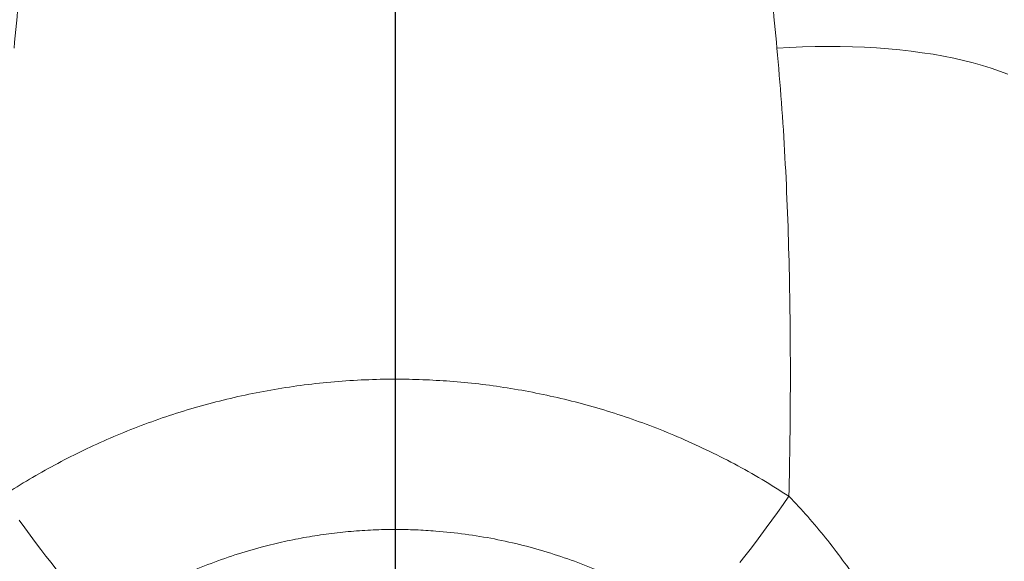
# Model space of a CAD drawing. Header units: millimetres. Extents: x -146 to 1188, y -526 to 1724.
# Tile 5 of 15: x -33 to 99, y -119 to -46. Entities that reach past the tile are written whole.
import ezdxf

# ---------------------------------------------------------------- set-up
doc = ezdxf.new("R2010")
doc.units = ezdxf.units.MM
doc.layers.add('FORMAT', color=7, linetype='Continuous')

# ---------------------------------------------------------------- blocks, each defined once
blk = doc.blocks.new('SW_CENTERMARKSYMBOL_1')
at = {"layer": 'FORMAT', "color": 0}
blk.add_line((0, 5), (0, 293.06), dxfattribs=at)

msp = doc.modelspace()

# ---------------------------------------------------------------- linework, layer by layer
at = {"color": 8, "linetype": 'Continuous', "lineweight": 18, "flags": 128}
for points in [[(68.84, -49.64), (70.56, -49.53), (72.28, -49.46), (73.98, -49.41), (75.67, -49.4), (77.35, -49.4), (79.01, -49.44), (80.64, -49.5), (82.25, -49.59), (83.84, -49.71), (85.39, -49.86), (86.92, -50.03), (88.41, -50.23), (89.86, -50.45), (91.28, -50.7), (92.65, -50.97), (93.98, -51.27), (95.27, -51.6), (96.5, -51.94), (97.69, -52.31), (98.82, -52.71), (99.91, -53.12)], [(63.86, -118.89), (64.53, -118.03), (65.23, -117.12), (65.94, -116.18), (66.67, -115.21), (67.41, -114.21), (68.16, -113.18), (68.92, -112.13), (69.69, -111.06), (70.46, -109.96)], [(-21.7, -126.46), (-21.9, -126.38), (-22.14, -126.25), (-22.42, -126.06), (-22.73, -125.82), (-23.08, -125.52), (-23.46, -125.17), (-23.87, -124.76), (-24.32, -124.31), (-24.8, -123.79), (-25.3, -123.23), (-25.84, -122.62), (-26.4, -121.97), (-26.99, -121.26), (-27.6, -120.51), (-28.24, -119.72), (-28.9, -118.89), (-29.58, -118.03), (-30.27, -117.12), (-30.99, -116.18), (-31.71, -115.21), (-32.45, -114.21), (-33.2, -113.18)]]:
    msp.add_lwpolyline(points, dxfattribs=at)
at = {"color": 8, "linetype": 'Continuous', "lineweight": 18}
for points, knots in [([(-24.27, 26.79), (-24.58, 24.81), (-25.2, 20.84), (-26.11, 14.79), (-27, 8.67), (-27.87, 2.48), (-28.71, -3.78), (-29.54, -10.11), (-30.33, -16.53), (-31.1, -23.03), (-31.85, -29.59), (-32.56, -36.21), (-33.24, -42.89), (-33.67, -47.39), (-33.88, -49.64)], [0, 0, 0, 0, 0.082763, 0.165532, 0.248294, 0.33128, 0.414272, 0.497259, 0.58093, 0.664608, 0.74828, 0.832185, 0.916096, 1, 1, 1, 1]), ([(59.23, 26.79), (59.54, 24.81), (60.16, 20.84), (61.07, 14.79), (61.96, 8.67), (62.83, 2.48), (63.67, -3.78), (64.49, -10.11), (65.29, -16.53), (66.06, -23.03), (66.81, -29.59), (67.52, -36.21), (68.2, -42.89), (68.63, -47.39), (68.84, -49.64)], [0, 0, 0, 0, 0.082763, 0.165532, 0.248294, 0.33128, 0.414272, 0.497259, 0.58093, 0.664608, 0.74828, 0.832185, 0.916096, 1, 1, 1, 1]), ([(68.84, -49.64), (69.05, -52.07), (69.48, -56.94), (69.94, -64.33), (70.28, -71.78), (70.51, -79.3), (70.63, -86.88), (70.66, -94.53), (70.61, -102.22), (70.51, -107.38), (70.46, -109.96)], [0, 0, 0, 0, 0.124336, 0.248672, 0.373298, 0.497924, 0.623328, 0.748733, 0.874367, 1, 1, 1, 1]), ([(-35.51, -109.96), (-34.42, -109.27), (-32.23, -107.88), (-28.85, -105.96), (-25.39, -104.16), (-21.82, -102.49), (-18.16, -100.95), (-14.4, -99.55), (-10.58, -98.31), (-6.7, -97.23), (-2.77, -96.3), (1.19, -95.54), (5.21, -94.94), (9.27, -94.51), (13.37, -94.25), (17.33, -94.16), (21.15, -94.24), (24.88, -94.45), (28.69, -94.81), (32.55, -95.34), (36.4, -96.03), (40.26, -96.88), (44.1, -97.89), (47.93, -99.07), (51.72, -100.41), (55.52, -101.94), (59.33, -103.66), (63.13, -105.58), (66.85, -107.67), (69.26, -109.2), (70.46, -109.96)], [0, 0, 0, 0, 0.034697, 0.069394, 0.10432, 0.139246, 0.174895, 0.210544, 0.246444, 0.282344, 0.318317, 0.354306, 0.390279, 0.426847, 0.463432, 0.5, 0.532639, 0.565327, 0.60001, 0.634694, 0.669611, 0.704528, 0.740176, 0.775825, 0.811725, 0.847625, 0.885568, 0.923512, 0.961756, 1, 1, 1, 1]), ([(97.31, -185.98), (97.31, -184.46), (97.31, -181.22), (97.1, -176.24), (96.68, -171.06), (96.05, -165.89), (95.22, -160.75), (94.17, -155.67), (93, -151), (91.74, -146.74), (90.44, -142.88), (89, -139.06), (87.41, -135.31), (85.67, -131.62), (83.82, -128.11), (81.88, -124.77), (79.86, -121.61), (77.7, -118.52), (75.41, -115.54), (73.01, -112.67), (71.31, -110.87), (70.46, -109.96)], [0, 0, 0, 0, 0.054851, 0.117598, 0.180465, 0.243399, 0.306337, 0.369214, 0.431967, 0.481211, 0.530542, 0.579904, 0.629249, 0.67854, 0.727758, 0.773052, 0.818478, 0.863948, 0.909389, 0.95475, 1, 1, 1, 1]), ([(56.66, -126.46), (55.78, -125.88), (54.03, -124.72), (51.29, -123.14), (48.48, -121.66), (45.4, -120.22), (42.04, -118.85), (38.39, -117.6), (34.64, -116.53), (30.8, -115.67), (26.87, -115.03), (23.33, -114.65), (20.2, -114.46), (17.39, -114.41), (14.48, -114.47), (11.5, -114.66), (8.5, -114.99), (5.51, -115.44), (2.52, -116.03), (-0.71, -116.81), (-4.15, -117.83), (-7.79, -119.13), (-11.39, -120.64), (-14.92, -122.36), (-18.39, -124.29), (-20.59, -125.73), (-21.7, -126.46)], [0, 0, 0, 0, 0.038035, 0.076069, 0.114423, 0.152776, 0.199072, 0.245403, 0.291697, 0.339391, 0.387126, 0.434819, 0.467383, 0.5, 0.535881, 0.571779, 0.60766, 0.644188, 0.680735, 0.717263, 0.763682, 0.810138, 0.856557, 0.904358, 0.952198, 1, 1, 1, 1])]:
    msp.add_open_spline(points, degree=3, knots=knots, dxfattribs=at)

# ---------------------------------------------------------------- block references
at = {"layer": 'FORMAT'}
msp.add_blockref('SW_CENTERMARKSYMBOL_1', (17.48, -185.98), dxfattribs=at)

doc.saveas('drawing.dxf')
